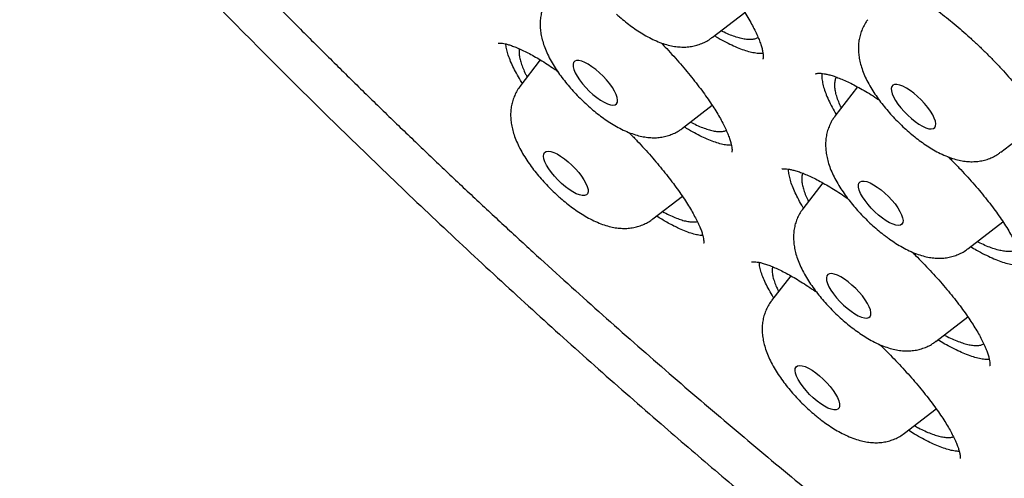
# Model space of a CAD drawing. Header units: millimetres. Extents: x 8 to 806, y 12 to 1720.
# Tile 10 of 130: x 605 to 618, y 635 to 641. Entities that reach past the tile are written whole.
import ezdxf

# ---------------------------------------------------------------- set-up
doc = ezdxf.new("R2010")
doc.units = ezdxf.units.MM

msp = doc.modelspace()

# ---------------------------------------------------------------- linework, layer by layer
at = {"color": 7, "linetype": 'Continuous', "lineweight": 30}
for p, q in [((613.847, 640.609), (614.285, 640.947)), ((611.544, 640.31), (611.272, 639.955)), ((615.798, 639.949), (615.496, 639.555)), ((613.451, 639.394), (613.849, 639.701)), ((617.718, 639.073), (618.271, 639.499)), ((615.333, 638.661), (615.066, 638.313)), ((613.055, 638.178), (613.449, 638.482)), ((617.279, 637.778), (617.748, 638.14)), ((613.723, 637.955), (613.704, 637.955)), ((614.902, 637.416), (614.646, 637.082)), ((616.849, 636.536), (617.277, 636.866)), ((616.428, 635.305), (616.853, 635.632))]:
    msp.add_line(p, q, dxfattribs=at)
at = {"color": 7, "linetype": 'Continuous', "lineweight": 30, "flags": 128}
for points in [[(612.339, 640.138), (612.288, 640.181), (612.237, 640.219), (612.188, 640.251), (612.141, 640.276), (612.099, 640.293), (612.061, 640.301), (612.03, 640.301), (612.007, 640.292), (611.991, 640.275), (611.983, 640.251), (611.984, 640.219), (611.994, 640.181), (612.012, 640.138), (612.038, 640.091), (612.07, 640.041), (612.109, 639.99), (612.153, 639.94), (612.201, 639.892), (612.25, 639.847), (612.301, 639.806), (612.351, 639.771), (612.4, 639.743), (612.444, 639.722), (612.485, 639.709), (612.519, 639.705), (612.546, 639.709), (612.566, 639.722), (612.578, 639.743), (612.581, 639.772), (612.576, 639.807), (612.562, 639.847), (612.54, 639.893), (612.511, 639.941), (612.475, 639.991), (612.433, 640.042), (612.387, 640.091), (612.339, 640.138)], [(616.502, 639.9), (616.453, 639.932), (616.406, 639.956), (616.364, 639.972), (616.327, 639.98), (616.296, 639.98), (616.273, 639.971), (616.257, 639.953), (616.25, 639.928), (616.252, 639.896), (616.262, 639.857), (616.281, 639.814), (616.307, 639.767), (616.34, 639.717), (616.379, 639.667), (616.423, 639.617), (616.471, 639.568), (616.521, 639.523), (616.571, 639.483), (616.621, 639.448), (616.67, 639.42), (616.714, 639.4), (616.754, 639.388), (616.788, 639.384), (616.815, 639.389), (616.834, 639.402), (616.846, 639.424), (616.848, 639.452), (616.843, 639.488), (616.828, 639.529), (616.806, 639.574), (616.776, 639.623), (616.74, 639.673), (616.698, 639.724), (616.652, 639.773), (616.603, 639.82), (616.553, 639.863), (616.502, 639.9)], [(611.83, 638.653), (611.781, 638.7), (611.735, 638.75), (611.693, 638.8), (611.657, 638.85), (611.628, 638.899), (611.606, 638.944), (611.592, 638.985), (611.587, 639.02), (611.59, 639.048), (611.602, 639.069), (611.622, 639.082), (611.649, 639.086), (611.684, 639.082), (611.724, 639.07), (611.769, 639.049), (611.817, 639.02), (611.867, 638.985), (611.918, 638.945), (611.968, 638.9), (612.015, 638.851), (612.059, 638.801), (612.098, 638.75), (612.13, 638.701), (612.156, 638.654), (612.174, 638.611), (612.184, 638.573), (612.185, 638.541), (612.177, 638.516), (612.162, 638.499), (612.138, 638.49), (612.107, 638.49), (612.069, 638.499), (612.027, 638.516), (611.98, 638.54), (611.931, 638.572), (611.88, 638.61), (611.83, 638.653)], [(616.131, 638.189), (616.08, 638.229), (616.03, 638.274), (615.983, 638.323), (615.939, 638.373), (615.899, 638.423), (615.866, 638.473), (615.84, 638.52), (615.822, 638.563), (615.812, 638.602), (615.811, 638.634), (615.818, 638.659), (615.833, 638.676), (615.857, 638.685), (615.887, 638.686), (615.925, 638.678), (615.967, 638.661), (616.014, 638.637), (616.063, 638.605), (616.114, 638.568), (616.164, 638.525), (616.213, 638.478), (616.259, 638.428), (616.301, 638.378), (616.337, 638.328), (616.366, 638.279), (616.389, 638.234), (616.403, 638.193), (616.409, 638.157), (616.406, 638.129), (616.394, 638.107), (616.375, 638.094), (616.348, 638.089), (616.314, 638.093), (616.274, 638.106), (616.229, 638.126), (616.181, 638.154), (616.131, 638.189)], [(615.674, 637.333), (615.623, 637.37), (615.574, 637.4), (615.529, 637.423), (615.487, 637.438), (615.451, 637.444), (615.422, 637.442), (615.4, 637.431), (615.386, 637.413), (615.38, 637.386), (615.383, 637.353), (615.395, 637.313), (615.415, 637.269), (615.442, 637.222), (615.477, 637.172), (615.517, 637.121), (615.561, 637.071), (615.61, 637.023), (615.66, 636.979), (615.711, 636.94), (615.76, 636.906), (615.808, 636.88), (615.852, 636.861), (615.891, 636.85), (615.924, 636.848), (615.949, 636.854), (615.967, 636.869), (615.977, 636.891), (615.978, 636.922), (615.971, 636.958), (615.955, 637), (615.931, 637.046), (615.9, 637.095), (615.863, 637.145), (615.821, 637.196), (615.774, 637.245), (615.724, 637.291), (615.674, 637.333)], [(615.255, 635.736), (615.204, 635.778), (615.155, 635.825), (615.109, 635.875), (615.068, 635.925), (615.032, 635.976), (615.002, 636.024), (614.98, 636.069), (614.966, 636.11), (614.96, 636.146), (614.963, 636.174), (614.975, 636.195), (614.994, 636.208), (615.022, 636.213), (615.056, 636.209), (615.096, 636.197), (615.14, 636.176), (615.188, 636.148), (615.239, 636.113), (615.289, 636.073), (615.339, 636.028), (615.387, 635.979), (615.431, 635.929), (615.47, 635.878), (615.503, 635.829), (615.529, 635.782), (615.547, 635.738), (615.557, 635.7), (615.558, 635.668), (615.551, 635.643), (615.535, 635.626), (615.512, 635.617), (615.481, 635.617), (615.444, 635.625), (615.401, 635.642), (615.355, 635.666), (615.305, 635.698), (615.255, 635.736)]]:
    msp.add_lwpolyline(points, dxfattribs=at)
at = {"color": 7, "linetype": 'Continuous', "lineweight": 30}
for points, knots in [([(592.506, 673.894), (592.472, 673.862), (592.409, 673.801), (592.328, 673.719), (592.263, 673.65), (592.214, 673.597), (592.169, 673.548), (592.126, 673.498), (592.079, 673.444), (592.03, 673.386), (591.977, 673.32), (591.923, 673.252), (591.872, 673.186), (591.827, 673.125), (591.779, 673.058), (591.723, 672.978), (591.659, 672.883), (591.592, 672.778), (591.525, 672.666), (591.458, 672.551), (591.396, 672.436), (591.338, 672.322), (591.284, 672.211), (591.234, 672.104), (591.19, 672.002), (591.15, 671.907), (591.115, 671.818), (591.082, 671.731), (591.05, 671.642), (591.017, 671.544), (590.982, 671.438), (590.948, 671.324), (590.912, 671.2), (590.878, 671.07), (590.846, 670.938), (590.818, 670.808), (590.793, 670.684), (590.771, 670.565), (590.753, 670.458), (590.737, 670.36), (590.724, 670.268), (590.712, 670.172), (590.699, 670.06), (590.685, 669.932), (590.673, 669.792), (590.663, 669.648), (590.653, 669.451), (590.645, 669.202), (590.645, 668.903), (590.653, 668.612), (590.669, 668.322), (590.69, 668.049), (590.715, 667.791), (590.743, 667.55), (590.776, 667.304), (590.815, 667.043), (590.86, 666.782), (590.907, 666.527), (590.955, 666.291), (591.004, 666.064), (591.053, 665.848), (591.101, 665.645), (591.149, 665.455), (591.195, 665.278), (591.243, 665.103), (591.294, 664.917), (591.349, 664.726), (591.407, 664.532), (591.467, 664.338), (591.531, 664.134), (591.6, 663.923), (591.693, 663.649), (591.813, 663.306), (591.929, 662.989), (592.016, 662.76), (592.066, 662.63), (592.113, 662.509), (592.155, 662.403), (592.192, 662.311), (592.223, 662.234), (592.248, 662.172), (592.267, 662.125), (592.282, 662.087), (592.3, 662.044), (592.327, 661.979), (592.365, 661.887), (592.418, 661.76), (592.483, 661.606), (592.557, 661.434), (592.633, 661.26), (592.709, 661.089), (592.785, 660.92), (592.875, 660.722), (592.979, 660.496), (593.099, 660.242), (593.233, 659.963), (593.388, 659.647), (593.568, 659.287), (593.765, 658.903), (593.98, 658.492), (594.173, 658.134), (594.335, 657.836), (594.461, 657.61), (594.585, 657.388), (594.703, 657.18), (594.813, 656.988), (594.914, 656.814), (595.005, 656.657), (595.09, 656.512), (595.167, 656.382), (595.235, 656.267), (595.29, 656.174), (595.335, 656.099), (595.375, 656.034), (595.415, 655.966), (595.472, 655.872), (595.55, 655.744), (595.653, 655.575), (595.776, 655.376), (595.911, 655.158), (596.057, 654.926), (596.212, 654.683), (596.378, 654.423), (596.552, 654.155), (596.728, 653.886), (596.984, 653.499), (597.324, 652.994), (597.778, 652.334), (598.266, 651.643), (598.788, 650.922), (599.355, 650.157), (599.971, 649.347), (600.639, 648.491), (601.317, 647.644), (602.005, 646.806), (602.702, 645.977), (603.406, 645.159), (604.142, 644.323), (604.912, 643.47), (605.719, 642.597), (606.539, 641.731), (607.371, 640.873), (608.199, 640.04), (609.022, 639.231), (609.838, 638.447), (610.66, 637.674), (611.489, 636.912), (612.324, 636.162), (613.124, 635.461), (613.89, 634.803), (614.627, 634.184), (615.377, 633.567), (616.141, 632.953), (616.919, 632.342), (617.709, 631.736), (618.505, 631.14), (619.299, 630.561), (620.081, 630.006), (620.848, 629.475), (621.569, 628.991), (622.245, 628.548), (622.751, 628.224), (623.121, 627.993), (623.35, 627.85), (623.562, 627.72), (623.763, 627.597), (623.95, 627.484), (624.12, 627.382), (624.246, 627.307), (624.337, 627.253), (624.405, 627.213), (624.479, 627.169), (624.569, 627.117), (624.682, 627.051), (624.819, 626.971), (624.979, 626.879), (625.162, 626.775), (625.367, 626.659), (625.595, 626.531), (625.929, 626.347), (626.351, 626.119), (626.842, 625.86), (627.306, 625.623), (627.742, 625.407), (628.15, 625.209), (628.508, 625.041), (628.82, 624.898), (629.086, 624.778), (629.33, 624.671), (629.55, 624.576), (629.745, 624.493), (629.911, 624.424), (630.049, 624.367), (630.164, 624.319), (630.256, 624.283), (630.334, 624.251), (630.41, 624.221), (630.504, 624.184), (630.617, 624.14), (630.743, 624.091), (630.882, 624.038), (631.029, 623.983), (631.181, 623.927), (631.329, 623.874), (631.471, 623.823), (631.606, 623.776), (631.767, 623.721), (631.947, 623.66), (632.143, 623.596), (632.311, 623.542), (632.455, 623.497), (632.578, 623.46), (632.691, 623.426), (632.8, 623.394), (632.904, 623.364), (633.008, 623.334), (633.11, 623.306), (633.216, 623.277), (633.327, 623.247), (633.451, 623.215), (633.59, 623.179), (633.744, 623.141), (633.934, 623.096), (634.155, 623.046), (634.401, 622.994), (634.644, 622.946), (634.857, 622.908), (635.041, 622.877), (635.196, 622.852), (635.343, 622.831), (635.475, 622.812), (635.589, 622.798), (635.678, 622.787), (635.745, 622.779), (635.801, 622.773), (635.863, 622.766), (635.94, 622.758), (636.031, 622.75), (636.134, 622.74), (636.272, 622.729), (636.431, 622.719), (636.602, 622.71), (636.752, 622.704), (636.875, 622.701), (636.971, 622.699), (637.047, 622.699), (637.119, 622.698), (637.197, 622.699), (637.288, 622.7), (637.393, 622.702), (637.509, 622.706), (637.633, 622.712), (637.76, 622.72), (637.887, 622.729), (638.036, 622.742), (638.206, 622.76), (638.392, 622.785), (638.571, 622.812), (638.745, 622.843), (638.918, 622.878), (639.088, 622.917), (639.251, 622.958), (639.386, 622.996), (639.498, 623.029), (639.594, 623.06), (639.697, 623.094), (639.805, 623.133), (639.911, 623.173), (640.009, 623.212), (640.097, 623.249), (640.181, 623.285), (640.259, 623.321), (640.337, 623.358), (640.415, 623.396), (640.496, 623.438), (640.575, 623.48), (640.653, 623.523), (640.731, 623.568), (640.815, 623.618), (640.897, 623.669), (640.971, 623.716), (641.031, 623.757), (641.082, 623.791), (641.127, 623.823), (641.173, 623.856), (641.229, 623.897), (641.292, 623.944), (641.36, 623.997), (641.424, 624.048), (641.485, 624.099), (641.546, 624.15), (641.61, 624.206), (641.677, 624.266), (641.746, 624.331), (641.815, 624.397), (641.893, 624.475), (641.953, 624.537), (641.981, 624.567)], [0, 0, 0, 0, 0.002468, 0.004603, 0.006406, 0.007889, 0.009177, 0.01063, 0.011877, 0.013291, 0.015066, 0.016885, 0.018554, 0.020075, 0.021532, 0.023674, 0.026014, 0.02865, 0.031449, 0.034228, 0.037044, 0.039676, 0.042368, 0.044886, 0.047227, 0.049401, 0.051427, 0.053306, 0.055289, 0.05746, 0.059834, 0.062335, 0.064948, 0.067936, 0.070723, 0.073378, 0.076184, 0.078511, 0.080792, 0.082789, 0.0845, 0.08638, 0.08861, 0.091214, 0.094041, 0.096848, 0.099631, 0.105494, 0.111075, 0.116389, 0.121578, 0.126805, 0.13104, 0.135219, 0.139353, 0.143756, 0.14852, 0.152511, 0.156437, 0.160138, 0.163616, 0.166869, 0.169881, 0.172649, 0.17525, 0.178124, 0.18134, 0.184108, 0.187087, 0.190204, 0.193379, 0.196612, 0.202519, 0.208611, 0.210564, 0.2125, 0.214245, 0.215775, 0.217091, 0.218191, 0.219077, 0.219749, 0.220206, 0.220677, 0.221624, 0.222943, 0.224635, 0.226994, 0.229463, 0.231891, 0.23428, 0.23663, 0.238939, 0.242489, 0.24594, 0.249388, 0.253922, 0.258763, 0.26391, 0.269365, 0.275125, 0.278066, 0.281081, 0.284018, 0.286726, 0.289206, 0.291456, 0.293478, 0.29527, 0.297039, 0.298509, 0.299681, 0.300621, 0.30138, 0.302197, 0.303223, 0.304974, 0.307119, 0.309659, 0.312594, 0.315393, 0.318476, 0.321823, 0.325212, 0.328582, 0.331932, 0.339753, 0.347465, 0.356505, 0.365392, 0.374127, 0.384747, 0.395231, 0.405621, 0.415916, 0.426117, 0.436224, 0.446238, 0.457205, 0.468172, 0.479138, 0.490104, 0.50107, 0.511454, 0.521839, 0.532224, 0.542609, 0.552995, 0.563381, 0.572294, 0.581332, 0.590529, 0.599883, 0.609397, 0.619069, 0.6289, 0.638663, 0.648316, 0.657804, 0.667126, 0.675192, 0.68313, 0.686214, 0.689163, 0.691845, 0.694257, 0.696817, 0.698983, 0.700757, 0.701653, 0.702495, 0.703361, 0.704497, 0.705954, 0.707712, 0.70977, 0.712129, 0.714789, 0.71775, 0.721007, 0.727831, 0.734332, 0.74051, 0.746365, 0.751896, 0.757103, 0.761027, 0.764738, 0.768146, 0.771221, 0.773964, 0.776374, 0.778221, 0.779829, 0.781309, 0.782116, 0.783193, 0.784542, 0.786161, 0.788052, 0.790006, 0.792185, 0.794455, 0.796633, 0.79872, 0.800713, 0.802615, 0.80586, 0.808793, 0.811416, 0.813494, 0.815327, 0.81704, 0.818702, 0.820311, 0.821868, 0.823507, 0.825086, 0.826783, 0.828727, 0.830918, 0.833356, 0.83604, 0.840024, 0.844023, 0.848013, 0.851992, 0.85464, 0.857283, 0.859841, 0.862111, 0.864082, 0.865753, 0.866711, 0.867578, 0.868654, 0.86999, 0.871587, 0.873445, 0.875483, 0.878927, 0.882023, 0.88477, 0.887158, 0.888766, 0.890138, 0.891363, 0.8928, 0.894522, 0.896503, 0.898742, 0.901182, 0.903646, 0.90612, 0.908605, 0.912504, 0.916264, 0.919843, 0.923436, 0.927069, 0.930677, 0.934233, 0.937549, 0.939501, 0.941561, 0.943845, 0.946353, 0.948836, 0.951054, 0.953054, 0.954924, 0.956804, 0.958531, 0.960389, 0.962359, 0.964264, 0.966066, 0.967882, 0.969915, 0.972169, 0.973914, 0.97543, 0.9767, 0.977728, 0.978822, 0.980143, 0.981948, 0.983695, 0.985321, 0.986848, 0.988422, 0.990035, 0.991833, 0.993882, 0.996091, 0.998133, 1, 1, 1, 1]), ([(593.379, 671.669), (593.419, 671.705), (593.507, 671.782), (593.652, 671.893), (593.81, 672.003), (593.975, 672.106), (594.147, 672.202), (594.326, 672.291), (594.511, 672.373), (594.703, 672.447), (594.901, 672.514), (595.105, 672.574), (595.316, 672.627), (595.533, 672.673), (595.757, 672.711), (595.986, 672.742), (596.222, 672.766), (596.464, 672.783), (596.712, 672.793), (596.966, 672.795), (597.226, 672.79), (597.491, 672.778), (597.763, 672.759), (598.04, 672.732), (598.323, 672.699), (598.612, 672.658), (598.906, 672.609), (599.205, 672.554), (599.51, 672.491), (599.82, 672.421), (600.135, 672.344), (600.456, 672.259), (600.781, 672.168), (601.111, 672.069), (601.445, 671.963), (601.785, 671.85), (602.128, 671.73), (602.477, 671.603), (602.829, 671.468), (603.186, 671.327), (603.546, 671.179), (603.911, 671.024), (604.28, 670.862), (604.652, 670.693), (605.028, 670.518), (605.407, 670.336), (605.79, 670.147), (606.176, 669.951), (606.565, 669.749), (606.958, 669.541), (607.353, 669.326), (607.75, 669.104), (608.151, 668.877), (608.554, 668.643), (608.959, 668.403), (609.367, 668.157), (609.777, 667.905), (610.189, 667.647), (610.603, 667.383), (611.018, 667.113), (611.435, 666.838), (611.854, 666.557), (612.274, 666.271), (612.695, 665.979), (613.118, 665.681), (613.541, 665.379), (613.965, 665.071), (614.39, 664.758), (614.816, 664.441), (615.242, 664.118), (615.669, 663.791), (616.095, 663.459), (616.522, 663.122), (616.949, 662.781), (617.375, 662.435), (617.802, 662.085), (618.227, 661.731), (618.653, 661.373), (619.077, 661.011), (619.501, 660.645), (619.924, 660.276), (620.345, 659.902), (620.766, 659.526), (621.185, 659.145), (621.603, 658.762), (622.019, 658.375), (622.433, 657.986), (622.845, 657.593), (623.256, 657.198), (623.664, 656.8), (624.071, 656.399), (624.475, 655.996), (624.876, 655.591), (625.275, 655.183), (625.671, 654.773), (626.064, 654.362), (626.455, 653.948), (626.842, 653.533), (627.226, 653.116), (627.607, 652.698), (627.984, 652.279), (628.358, 651.858), (628.728, 651.436), (629.095, 651.013), (629.458, 650.59), (629.816, 650.166), (630.171, 649.741), (630.521, 649.316), (630.867, 648.89), (631.209, 648.465), (631.546, 648.039), (631.878, 647.613), (632.206, 647.188), (632.529, 646.763), (632.847, 646.339), (633.161, 645.915), (633.469, 645.492), (633.771, 645.069), (634.069, 644.648), (634.361, 644.228), (634.648, 643.809), (634.929, 643.392), (635.204, 642.976), (635.474, 642.561), (635.738, 642.149), (635.996, 641.738), (636.249, 641.33), (636.495, 640.923), (636.735, 640.519), (636.969, 640.117), (637.196, 639.718), (637.417, 639.321), (637.632, 638.927), (637.841, 638.537), (638.043, 638.149), (638.238, 637.764), (638.427, 637.382), (638.609, 637.004), (638.784, 636.63), (638.953, 636.259), (639.114, 635.891), (639.269, 635.528), (639.417, 635.168), (639.558, 634.813), (639.692, 634.462), (639.819, 634.115), (639.938, 633.772), (640.051, 633.434), (640.157, 633.101), (640.255, 632.772), (640.346, 632.448), (640.43, 632.129), (640.507, 631.816), (640.576, 631.507), (640.638, 631.203), (640.693, 630.905), (640.741, 630.613), (640.781, 630.325), (640.815, 630.044), (640.84, 629.768), (640.859, 629.498), (640.87, 629.233), (640.875, 628.975), (640.871, 628.722), (640.861, 628.476), (640.843, 628.236), (640.819, 628.002), (640.787, 627.774), (640.748, 627.552), (640.702, 627.337), (640.648, 627.128), (640.588, 626.925), (640.52, 626.729), (640.445, 626.539), (640.364, 626.356), (640.274, 626.179), (640.178, 626.008), (640.075, 625.845), (639.964, 625.688), (639.856, 625.548), (639.782, 625.464), (639.749, 625.428)], [0, 0, 0, 0, 0.004838, 0.010562, 0.016278, 0.021985, 0.027682, 0.033366, 0.039037, 0.044696, 0.050341, 0.055975, 0.061598, 0.067211, 0.072816, 0.078413, 0.084004, 0.08959, 0.095172, 0.10075, 0.106326, 0.1119, 0.117473, 0.123045, 0.128616, 0.134187, 0.139758, 0.14533, 0.150902, 0.156475, 0.162048, 0.167622, 0.173197, 0.178774, 0.18435, 0.189928, 0.195507, 0.201087, 0.206668, 0.212249, 0.217832, 0.223415, 0.228999, 0.234584, 0.24017, 0.245757, 0.251344, 0.256932, 0.26252, 0.26811, 0.273699, 0.27929, 0.284881, 0.290472, 0.296064, 0.301656, 0.307249, 0.312842, 0.318436, 0.32403, 0.329624, 0.335219, 0.340814, 0.346409, 0.352005, 0.357601, 0.363197, 0.368793, 0.37439, 0.379986, 0.385583, 0.391181, 0.396778, 0.402376, 0.407973, 0.413571, 0.419169, 0.424767, 0.430366, 0.435964, 0.441562, 0.447161, 0.45276, 0.458358, 0.463957, 0.469556, 0.475155, 0.480754, 0.486352, 0.491951, 0.49755, 0.503149, 0.508748, 0.514347, 0.519946, 0.525545, 0.531144, 0.536743, 0.542342, 0.547941, 0.553539, 0.559138, 0.564736, 0.570335, 0.575933, 0.581531, 0.58713, 0.592728, 0.598325, 0.603923, 0.609521, 0.615118, 0.620715, 0.626312, 0.631909, 0.637506, 0.643102, 0.648698, 0.654294, 0.65989, 0.665485, 0.67108, 0.676675, 0.682269, 0.687863, 0.693457, 0.69905, 0.704643, 0.710235, 0.715827, 0.721419, 0.72701, 0.7326, 0.73819, 0.743779, 0.749368, 0.754956, 0.760543, 0.76613, 0.771716, 0.777301, 0.782885, 0.788469, 0.794052, 0.799633, 0.805214, 0.810794, 0.816373, 0.821951, 0.827528, 0.833104, 0.838679, 0.844253, 0.849827, 0.855399, 0.860971, 0.866542, 0.872112, 0.877683, 0.883253, 0.888823, 0.894394, 0.899966, 0.905539, 0.911115, 0.916692, 0.922274, 0.92786, 0.933451, 0.939048, 0.944653, 0.950267, 0.955891, 0.961526, 0.967173, 0.972833, 0.978506, 0.984191, 0.989889, 0.995598, 1, 1, 1, 1]), ([(593.307, 671.242), (593.275, 671.205), (593.198, 671.119), (593.087, 670.975), (592.971, 670.811), (592.862, 670.64), (592.76, 670.462), (592.666, 670.278), (592.579, 670.086), (592.499, 669.888), (592.427, 669.684), (592.362, 669.473), (592.304, 669.255), (592.254, 669.031), (592.212, 668.8), (592.177, 668.563), (592.15, 668.32), (592.13, 668.071), (592.118, 667.816), (592.113, 667.555), (592.116, 667.288), (592.127, 667.015), (592.145, 666.737), (592.171, 666.454), (592.204, 666.164), (592.245, 665.87), (592.293, 665.57), (592.349, 665.266), (592.413, 664.956), (592.483, 664.641), (592.561, 664.322), (592.647, 663.998), (592.739, 663.669), (592.839, 663.335), (592.947, 662.997), (593.061, 662.655), (593.183, 662.309), (593.311, 661.958), (593.447, 661.604), (593.59, 661.245), (593.74, 660.883), (593.897, 660.516), (594.06, 660.147), (594.231, 659.773), (594.408, 659.397), (594.592, 659.017), (594.783, 658.634), (594.98, 658.247), (595.184, 657.858), (595.394, 657.466), (595.611, 657.072), (595.834, 656.674), (596.063, 656.275), (596.298, 655.872), (596.54, 655.468), (596.788, 655.062), (597.041, 654.653), (597.301, 654.243), (597.566, 653.83), (597.838, 653.417), (598.114, 653.001), (598.397, 652.585), (598.685, 652.167), (598.978, 651.748), (599.277, 651.328), (599.58, 650.907), (599.889, 650.485), (600.203, 650.063), (600.522, 649.64), (600.846, 649.217), (601.175, 648.793), (601.508, 648.37), (601.846, 647.946), (602.188, 647.523), (602.534, 647.1), (602.885, 646.677), (603.24, 646.255), (603.599, 645.834), (603.961, 645.413), (604.328, 644.993), (604.698, 644.574), (605.072, 644.157), (605.449, 643.74), (605.83, 643.326), (606.214, 642.912), (606.601, 642.501), (606.991, 642.091), (607.383, 641.683), (607.779, 641.277), (608.177, 640.873), (608.578, 640.472), (608.981, 640.073), (609.386, 639.676), (609.794, 639.283), (610.203, 638.892), (610.615, 638.503), (611.028, 638.118), (611.443, 637.736), (611.859, 637.358), (612.277, 636.982), (612.696, 636.61), (613.116, 636.242), (613.537, 635.878), (613.959, 635.517), (614.382, 635.16), (614.805, 634.807), (615.229, 634.459), (615.654, 634.114), (616.078, 633.774), (616.503, 633.438), (616.927, 633.107), (617.352, 632.781), (617.776, 632.459), (618.2, 632.143), (618.623, 631.831), (619.045, 631.524), (619.467, 631.223), (619.888, 630.926), (620.308, 630.635), (620.726, 630.349), (621.144, 630.069), (621.56, 629.795), (621.974, 629.526), (622.387, 629.263), (622.798, 629.006), (623.207, 628.754), (623.614, 628.509), (624.018, 628.269), (624.421, 628.036), (624.821, 627.809), (625.218, 627.589), (625.613, 627.374), (626.006, 627.166), (626.395, 626.965), (626.781, 626.77), (627.164, 626.582), (627.544, 626.4), (627.921, 626.225), (628.294, 626.057), (628.664, 625.896), (629.03, 625.741), (629.392, 625.594), (629.75, 625.453), (630.105, 625.32), (630.455, 625.193), (630.801, 625.074), (631.143, 624.962), (631.48, 624.857), (631.813, 624.759), (632.142, 624.669), (632.465, 624.585), (632.784, 624.509), (633.098, 624.441), (633.408, 624.38), (633.712, 624.326), (634.011, 624.28), (634.304, 624.241), (634.593, 624.21), (634.876, 624.186), (635.153, 624.17), (635.425, 624.162), (635.692, 624.161), (635.952, 624.167), (636.207, 624.181), (636.455, 624.203), (636.698, 624.233), (636.934, 624.27), (637.164, 624.314), (637.388, 624.367), (637.605, 624.426), (637.816, 624.494), (638.02, 624.568), (638.217, 624.65), (638.407, 624.74), (638.591, 624.837), (638.768, 624.941), (638.938, 625.052), (639.1, 625.17), (639.236, 625.278), (639.314, 625.349), (639.344, 625.376)], [0, 0, 0, 0, 0.00406, 0.009581, 0.015107, 0.020639, 0.026179, 0.031728, 0.037287, 0.042858, 0.04844, 0.054034, 0.059638, 0.065252, 0.070876, 0.076509, 0.082148, 0.087794, 0.093446, 0.099102, 0.104761, 0.110423, 0.116088, 0.121754, 0.12742, 0.133088, 0.138755, 0.144423, 0.15009, 0.155756, 0.161422, 0.167087, 0.172751, 0.178414, 0.184076, 0.189737, 0.195398, 0.201057, 0.206715, 0.212373, 0.218029, 0.223685, 0.22934, 0.234994, 0.240647, 0.246299, 0.251951, 0.257602, 0.263252, 0.268902, 0.274551, 0.280199, 0.285847, 0.291495, 0.297142, 0.302788, 0.308434, 0.31408, 0.319725, 0.32537, 0.331014, 0.336659, 0.342302, 0.347946, 0.353589, 0.359232, 0.364875, 0.370517, 0.376159, 0.381801, 0.387443, 0.393085, 0.398726, 0.404367, 0.410008, 0.415649, 0.42129, 0.426931, 0.432571, 0.438212, 0.443852, 0.449492, 0.455133, 0.460773, 0.466413, 0.472053, 0.477693, 0.483333, 0.488973, 0.494613, 0.500252, 0.505892, 0.511532, 0.517172, 0.522812, 0.528452, 0.534092, 0.539732, 0.545372, 0.551012, 0.556652, 0.562293, 0.567933, 0.573573, 0.579214, 0.584855, 0.590495, 0.596136, 0.601777, 0.607419, 0.61306, 0.618702, 0.624343, 0.629985, 0.635628, 0.64127, 0.646913, 0.652556, 0.658199, 0.663842, 0.669486, 0.67513, 0.680774, 0.686419, 0.692064, 0.69771, 0.703356, 0.709002, 0.714649, 0.720296, 0.725944, 0.731593, 0.737242, 0.742891, 0.748542, 0.754192, 0.759844, 0.765496, 0.771149, 0.776803, 0.782458, 0.788113, 0.793769, 0.799427, 0.805085, 0.810744, 0.816404, 0.822065, 0.827727, 0.833391, 0.839055, 0.84472, 0.850386, 0.856052, 0.86172, 0.867388, 0.873056, 0.878725, 0.884393, 0.890061, 0.895728, 0.901393, 0.907056, 0.912716, 0.918373, 0.924025, 0.929671, 0.935311, 0.940943, 0.946567, 0.952181, 0.957784, 0.963377, 0.968958, 0.974527, 0.980086, 0.985634, 0.991172, 0.996703, 1, 1, 1, 1]), ([(613.654, 641.745), (613.665, 641.733), (613.708, 641.687), (613.781, 641.606), (613.871, 641.503), (613.956, 641.401), (614.036, 641.301), (614.111, 641.202), (614.18, 641.106), (614.244, 641.012), (614.302, 640.921), (614.355, 640.833), (614.4, 640.749), (614.439, 640.671), (614.471, 640.598), (614.497, 640.533), (614.515, 640.475), (614.527, 640.426), (614.533, 640.386), (614.534, 640.355), (614.533, 640.334), (614.53, 640.322), (614.529, 640.321), (614.529, 640.32)], [0, 0, 0, 0, 0.01807, 0.070528, 0.122725, 0.174554, 0.225935, 0.276709, 0.327476, 0.378416, 0.429448, 0.480432, 0.531214, 0.581621, 0.631456, 0.680508, 0.728566, 0.775441, 0.821007, 0.865192, 0.909616, 0.954268, 1, 1, 1, 1]), ([(615.738, 641.492), (615.738, 641.492), (615.738, 641.492), (615.745, 641.496), (615.761, 641.501), (615.785, 641.504), (615.82, 641.504), (615.859, 641.5), (615.896, 641.494), (615.938, 641.484), (615.989, 641.47), (616.055, 641.448), (616.129, 641.419), (616.209, 641.383), (616.294, 641.34), (616.385, 641.291), (616.48, 641.236), (616.579, 641.174), (616.68, 641.107), (616.783, 641.035), (616.887, 640.958), (616.991, 640.878), (617.095, 640.793), (617.199, 640.704), (617.303, 640.612), (617.407, 640.516), (617.51, 640.417), (617.61, 640.316), (617.708, 640.213), (617.802, 640.111), (617.891, 640.009), (617.975, 639.908), (618.053, 639.81), (618.126, 639.713), (618.194, 639.618), (618.256, 639.524), (618.313, 639.433), (618.364, 639.346), (618.407, 639.263), (618.444, 639.185), (618.474, 639.114), (618.496, 639.05), (618.512, 638.993), (618.522, 638.946), (618.526, 638.907), (618.526, 638.878), (618.523, 638.858), (618.519, 638.846), (618.517, 638.843), (618.517, 638.843), (618.517, 638.843)], [0, 0, 0, 0, 0.0260847, 0.0466971, 0.0660669, 0.0866216, 0.1064442, 0.1261322, 0.1404899, 0.1516984, 0.1713499, 0.1913986, 0.2119524, 0.2329519, 0.2543274, 0.2760017, 0.2978954, 0.3199296, 0.3420299, 0.3641141, 0.3861216, 0.4080055, 0.4297032, 0.4515694, 0.4737196, 0.4960954, 0.5186279, 0.5412394, 0.5638328, 0.5863121, 0.6086012, 0.6306342, 0.6523615, 0.6739132, 0.6956512, 0.7175108, 0.7394386, 0.7613522, 0.7831587, 0.8047669, 0.8260814, 0.8470086, 0.8674641, 0.8873869, 0.9067588, 0.9259141, 0.9452842, 0.9650492, 0.986055, 1, 1, 1, 1]), ([(611.669, 641.17), (611.663, 641.162), (611.641, 641.135), (611.611, 641.084), (611.581, 641.017), (611.56, 640.948), (611.547, 640.877), (611.541, 640.805), (611.543, 640.732), (611.552, 640.657), (611.57, 640.578), (611.596, 640.495), (611.631, 640.407), (611.676, 640.317), (611.729, 640.226), (611.787, 640.138), (611.85, 640.053), (611.916, 639.971), (611.985, 639.892), (612.058, 639.815), (612.133, 639.741), (612.211, 639.671), (612.291, 639.604), (612.373, 639.541), (612.457, 639.483), (612.544, 639.429), (612.635, 639.379), (612.727, 639.338), (612.817, 639.305), (612.903, 639.283), (612.984, 639.27), (613.062, 639.265), (613.137, 639.269), (613.21, 639.28), (613.28, 639.3), (613.347, 639.328), (613.405, 639.359), (613.437, 639.384), (613.45, 639.394)], [0, 0, 0, 0, 0.00928, 0.032673, 0.055823, 0.078913, 0.102163, 0.125843, 0.150312, 0.176042, 0.203629, 0.233696, 0.266466, 0.301012, 0.335136, 0.368139, 0.400137, 0.431409, 0.462206, 0.492731, 0.523159, 0.553636, 0.584285, 0.615289, 0.646866, 0.679301, 0.712969, 0.74832, 0.781578, 0.812215, 0.840233, 0.866355, 0.891198, 0.915198, 0.938646, 0.96174, 0.984615, 1, 1, 1, 1]), ([(612.565, 640.924), (612.579, 640.912), (612.619, 640.876), (612.687, 640.82), (612.769, 640.757), (612.853, 640.698), (612.94, 640.644), (613.031, 640.595), (613.123, 640.553), (613.213, 640.521), (613.299, 640.498), (613.38, 640.485), (613.458, 640.481), (613.533, 640.484), (613.606, 640.496), (613.676, 640.516), (613.743, 640.544), (613.801, 640.575), (613.833, 640.6), (613.846, 640.61)], [0, 0, 0, 0, 0.035122, 0.101433, 0.168447, 0.236702, 0.306813, 0.379593, 0.456012, 0.527882, 0.594079, 0.654619, 0.711067, 0.764755, 0.816622, 0.8673, 0.917212, 0.966653, 1, 1, 1, 1]), ([(615.936, 640.849), (615.929, 640.839), (615.906, 640.811), (615.876, 640.757), (615.847, 640.69), (615.826, 640.621), (615.813, 640.55), (615.808, 640.478), (615.811, 640.405), (615.821, 640.329), (615.839, 640.25), (615.866, 640.167), (615.902, 640.078), (615.948, 639.988), (616.001, 639.897), (616.06, 639.81), (616.123, 639.725), (616.189, 639.643), (616.259, 639.564), (616.332, 639.488), (616.407, 639.414), (616.485, 639.344), (616.565, 639.278), (616.648, 639.215), (616.732, 639.157), (616.819, 639.103), (616.91, 639.054), (617.002, 639.013), (617.092, 638.982), (617.178, 638.96), (617.259, 638.948), (617.336, 638.944), (617.411, 638.948), (617.484, 638.961), (617.554, 638.981), (617.621, 639.01), (617.676, 639.04), (617.706, 639.064), (617.717, 639.073)], [0, 0, 0, 0, 0.011334, 0.034699, 0.057835, 0.08093, 0.104204, 0.127936, 0.152491, 0.178354, 0.206129, 0.236428, 0.269406, 0.304019, 0.338055, 0.370961, 0.402886, 0.434107, 0.464873, 0.495383, 0.525809, 0.556293, 0.586965, 0.618008, 0.649646, 0.68217, 0.715964, 0.751477, 0.784548, 0.814921, 0.842733, 0.868714, 0.893463, 0.917401, 0.940809, 0.963878, 0.986738, 1, 1, 1, 1]), ([(614.466, 640.609), (614.463, 640.608), (614.45, 640.598), (614.417, 640.588), (614.368, 640.581), (614.309, 640.584), (614.245, 640.595), (614.173, 640.614), (614.095, 640.643), (614.026, 640.672), (613.981, 640.695), (613.967, 640.702)], [0, 0, 0, 0, 0.02835, 0.156716, 0.287873, 0.419995, 0.547461, 0.675812, 0.806956, 0.939065, 1, 1, 1, 1]), ([(610.98, 640.534), (610.98, 640.534), (610.981, 640.535), (610.993, 640.536), (611.008, 640.536), (611.023, 640.535), (611.041, 640.533), (611.073, 640.527), (611.118, 640.515), (611.172, 640.497), (611.233, 640.473), (611.302, 640.442), (611.377, 640.405), (611.458, 640.361), (611.544, 640.311), (611.635, 640.254), (611.712, 640.203), (611.759, 640.17), (611.774, 640.159)], [0, 0, 0, 0, 0.053237, 0.120593, 0.182578, 0.190765, 0.230753, 0.295696, 0.362612, 0.432066, 0.503839, 0.577614, 0.653026, 0.729699, 0.80727, 0.885398, 0.963784, 1, 1, 1, 1]), ([(611.304, 639.997), (611.302, 640.001), (611.277, 640.039), (611.237, 640.108), (611.186, 640.202), (611.145, 640.291), (611.114, 640.373), (611.093, 640.446), (611.083, 640.496), (611.083, 640.519), (611.083, 640.524)], [0, 0, 0, 0, 0.018434, 0.174422, 0.331789, 0.490274, 0.651342, 0.807394, 0.964541, 1, 1, 1, 1]), ([(613.164, 640.54), (613.189, 640.514), (613.247, 640.454), (613.334, 640.359), (613.425, 640.256), (613.512, 640.153), (613.595, 640.051), (613.673, 639.951), (613.745, 639.854), (613.811, 639.759), (613.871, 639.669), (613.924, 639.583), (613.971, 639.502), (614.011, 639.425), (614.044, 639.353), (614.071, 639.288), (614.091, 639.229), (614.105, 639.179), (614.113, 639.138), (614.116, 639.106), (614.115, 639.085), (614.113, 639.074), (614.113, 639.074), (614.113, 639.074)], [0, 0, 0, 0, 0.039935, 0.091629, 0.143552, 0.195568, 0.247488, 0.299165, 0.350464, 0.401267, 0.451474, 0.501083, 0.55061, 0.600039, 0.649221, 0.697968, 0.746058, 0.793255, 0.83934, 0.884185, 0.927855, 0.970798, 1, 1, 1, 1]), ([(613.88, 640.635), (613.888, 640.63), (613.933, 640.602), (614.011, 640.56), (614.112, 640.509), (614.207, 640.467), (614.296, 640.435), (614.378, 640.413), (614.452, 640.401), (614.502, 640.397), (614.525, 640.4), (614.53, 640.401)], [0, 0, 0, 0, 0.028089, 0.164653, 0.297004, 0.430279, 0.564985, 0.701657, 0.833986, 0.967239, 1, 1, 1, 1]), ([(611.265, 640.458), (611.264, 640.451), (611.258, 640.431), (611.259, 640.388), (611.268, 640.332), (611.285, 640.267), (611.312, 640.196), (611.34, 640.134), (611.361, 640.093), (611.368, 640.08)], [0, 0, 0, 0, 0.087266, 0.251286, 0.416445, 0.585196, 0.755188, 0.919789, 1, 1, 1, 1]), ([(615.237, 640.124), (615.237, 640.124), (615.236, 640.123), (615.241, 640.126), (615.254, 640.129), (615.277, 640.132), (615.309, 640.131), (615.35, 640.126), (615.399, 640.116), (615.455, 640.101), (615.519, 640.079), (615.589, 640.051), (615.666, 640.017), (615.75, 639.975), (615.839, 639.927), (615.933, 639.873), (616.016, 639.822), (616.068, 639.787), (616.087, 639.775)], [0, 0, 0, 0, 0.018412, 0.084425, 0.146536, 0.212148, 0.276226, 0.340266, 0.404788, 0.470285, 0.535057, 0.602088, 0.67103, 0.741553, 0.8133, 0.885906, 0.95901, 1, 1, 1, 1]), ([(615.32, 640.129), (615.32, 640.121), (615.316, 640.094), (615.322, 640.039), (615.337, 639.965), (615.362, 639.884), (615.397, 639.796), (615.443, 639.701), (615.482, 639.627), (615.508, 639.585), (615.513, 639.577)], [0, 0, 0, 0, 0.0621, 0.215543, 0.363971, 0.513425, 0.664478, 0.817725, 0.966563, 1, 1, 1, 1]), ([(615.582, 639.667), (615.575, 639.681), (615.555, 639.723), (615.53, 639.787), (615.508, 639.858), (615.496, 639.923), (615.492, 639.98), (615.498, 640.03), (615.506, 640.064), (615.516, 640.077), (615.518, 640.079)], [0, 0, 0, 0, 0.074817, 0.224487, 0.376337, 0.522896, 0.670471, 0.821256, 0.97315, 1, 1, 1, 1]), ([(611.273, 639.954), (611.267, 639.947), (611.245, 639.92), (611.216, 639.868), (611.186, 639.801), (611.164, 639.732), (611.151, 639.662), (611.145, 639.59), (611.147, 639.517), (611.157, 639.441), (611.174, 639.363), (611.2, 639.28), (611.236, 639.192), (611.281, 639.101), (611.333, 639.011), (611.391, 638.923), (611.454, 638.838), (611.52, 638.756), (611.589, 638.676), (611.662, 638.6), (611.724, 638.539), (611.762, 638.504), (611.774, 638.493)], [0, 0, 0, 0, 0.017199, 0.060723, 0.103792, 0.146752, 0.190005, 0.234058, 0.279575, 0.327436, 0.378748, 0.434671, 0.495625, 0.559891, 0.623384, 0.68479, 0.744327, 0.802512, 0.85981, 0.916602, 0.973212, 1, 1, 1, 1]), ([(613.559, 639.477), (613.586, 639.463), (613.643, 639.434), (613.721, 639.401), (613.795, 639.375), (613.863, 639.358), (613.924, 639.349), (613.978, 639.349), (614.016, 639.354), (614.033, 639.363), (614.038, 639.365)], [0, 0, 0, 0, 0.127445, 0.265651, 0.399546, 0.534376, 0.670655, 0.808919, 0.942879, 1, 1, 1, 1]), ([(615.496, 639.554), (615.485, 639.54), (615.46, 639.507), (615.429, 639.448), (615.402, 639.381), (615.383, 639.311), (615.372, 639.24), (615.369, 639.168), (615.373, 639.094), (615.384, 639.018), (615.404, 638.938), (615.433, 638.853), (615.472, 638.764), (615.519, 638.674), (615.574, 638.584), (615.633, 638.497), (615.697, 638.412), (615.764, 638.331), (615.834, 638.253), (615.908, 638.177), (615.984, 638.104), (616.062, 638.035), (616.129, 637.98), (616.17, 637.95), (616.183, 637.94)], [0, 0, 0, 0, 0.026556, 0.064841, 0.102813, 0.14079, 0.179151, 0.218381, 0.259118, 0.302205, 0.348665, 0.399432, 0.454426, 0.511291, 0.566829, 0.620512, 0.672679, 0.723785, 0.774218, 0.824296, 0.874293, 0.924424, 0.974925, 1, 1, 1, 1]), ([(612.734, 639.337), (612.738, 639.332), (612.776, 639.294), (612.845, 639.222), (612.94, 639.12), (613.03, 639.02), (613.115, 638.92), (613.197, 638.822), (613.274, 638.724), (613.347, 638.628), (613.415, 638.533), (613.477, 638.442), (613.533, 638.354), (613.583, 638.271), (613.625, 638.193), (613.661, 638.122), (613.689, 638.058), (613.71, 638.002), (613.724, 637.954), (613.733, 637.914), (613.737, 637.884), (613.737, 637.863), (613.735, 637.854), (613.735, 637.854), (613.735, 637.854)], [0, 0, 0, 0, 0.006884, 0.058263, 0.10917, 0.159479, 0.209129, 0.259012, 0.309331, 0.359945, 0.41073, 0.461514, 0.512089, 0.562265, 0.611837, 0.660599, 0.708341, 0.754855, 0.800399, 0.845174, 0.889058, 0.93208, 0.974595, 1, 1, 1, 1]), ([(614.107, 639.164), (614.087, 639.165), (614.047, 639.166), (613.974, 639.18), (613.893, 639.204), (613.805, 639.237), (613.711, 639.279), (613.611, 639.331), (613.532, 639.376), (613.485, 639.405), (613.475, 639.412)], [0, 0, 0, 0, 0.133024, 0.269786, 0.409546, 0.550321, 0.686249, 0.823144, 0.961521, 1, 1, 1, 1]), ([(617.014, 639.011), (617.029, 638.996), (617.078, 638.947), (617.159, 638.864), (617.254, 638.762), (617.346, 638.66), (617.433, 638.56), (617.514, 638.46), (617.59, 638.363), (617.661, 638.267), (617.726, 638.174), (617.786, 638.083), (617.839, 637.996), (617.886, 637.913), (617.926, 637.835), (617.959, 637.762), (617.985, 637.697), (618.004, 637.639), (618.017, 637.589), (618.024, 637.549), (618.026, 637.518), (618.024, 637.496), (618.022, 637.484), (618.02, 637.48), (618.02, 637.481), (618.02, 637.481)], [0, 0, 0, 0, 0.02232, 0.071624, 0.1208, 0.16973, 0.218316, 0.266482, 0.314072, 0.361709, 0.409485, 0.457345, 0.505155, 0.552774, 0.60004, 0.646771, 0.692773, 0.737855, 0.781846, 0.824639, 0.866167, 0.907991, 0.95008, 0.99359, 1, 1, 1, 1]), ([(614.781, 638.845), (614.781, 638.846), (614.781, 638.846), (614.792, 638.849), (614.814, 638.85), (614.844, 638.849), (614.883, 638.844), (614.931, 638.834), (614.987, 638.819), (615.05, 638.797), (615.119, 638.769), (615.195, 638.734), (615.276, 638.693), (615.361, 638.646), (615.452, 638.593), (615.547, 638.533), (615.62, 638.485), (615.662, 638.455), (615.67, 638.45)], [0, 0, 0, 0, 0.044859, 0.110587, 0.172901, 0.235007, 0.297976, 0.362339, 0.428128, 0.495147, 0.563107, 0.631695, 0.700751, 0.769151, 0.839153, 0.910475, 0.98285, 1, 1, 1, 1]), ([(615.074, 638.323), (615.071, 638.328), (615.046, 638.367), (615.008, 638.436), (614.961, 638.53), (614.924, 638.617), (614.896, 638.697), (614.88, 638.769), (614.873, 638.819), (614.875, 638.841), (614.875, 638.845)], [0, 0, 0, 0, 0.021255, 0.178043, 0.336494, 0.497226, 0.652929, 0.809737, 0.969979, 1, 1, 1, 1]), ([(615.064, 638.79), (615.063, 638.788), (615.055, 638.774), (615.051, 638.74), (615.05, 638.688), (615.059, 638.629), (615.077, 638.563), (615.104, 638.49), (615.126, 638.439), (615.14, 638.411), (615.14, 638.411)], [0, 0, 0, 0, 0.0298747, 0.1940834, 0.3530972, 0.513223, 0.6750709, 0.8392778, 0.9977319, 1, 1, 1, 1]), ([(611.774, 638.493), (611.788, 638.48), (611.828, 638.445), (611.896, 638.388), (611.978, 638.325), (612.062, 638.267), (612.149, 638.213), (612.239, 638.164), (612.331, 638.122), (612.422, 638.089), (612.507, 638.067), (612.588, 638.054), (612.666, 638.049), (612.741, 638.053), (612.814, 638.065), (612.885, 638.085), (612.952, 638.113), (613.009, 638.144), (613.041, 638.169), (613.054, 638.179)], [0, 0, 0, 0, 0.035122, 0.101433, 0.168447, 0.236702, 0.306813, 0.379593, 0.456012, 0.527882, 0.594079, 0.654619, 0.711067, 0.764755, 0.816622, 0.8673, 0.917212, 0.966653, 1, 1, 1, 1]), ([(613.184, 638.277), (613.213, 638.262), (613.271, 638.231), (613.35, 638.196), (613.424, 638.168), (613.491, 638.149), (613.552, 638.138), (613.605, 638.136), (613.637, 638.139), (613.649, 638.144), (613.649, 638.144)], [0, 0, 0, 0, 0.142373, 0.287375, 0.427867, 0.569341, 0.712335, 0.85741, 0.997985, 1, 1, 1, 1]), ([(615.066, 638.312), (615.061, 638.305), (615.039, 638.279), (615.01, 638.228), (614.98, 638.162), (614.958, 638.093), (614.945, 638.022), (614.939, 637.95), (614.941, 637.877), (614.95, 637.802), (614.967, 637.723), (614.992, 637.64), (615.028, 637.553), (615.072, 637.462), (615.125, 637.372), (615.183, 637.284), (615.245, 637.199), (615.311, 637.116), (615.38, 637.037), (615.453, 636.96), (615.528, 636.886), (615.606, 636.816), (615.686, 636.749), (615.768, 636.686), (615.852, 636.627), (615.939, 636.573), (616.029, 636.523), (616.121, 636.481), (616.211, 636.448), (616.297, 636.426), (616.378, 636.412), (616.456, 636.407), (616.532, 636.411), (616.605, 636.422), (616.675, 636.441), (616.743, 636.469), (616.801, 636.5), (616.834, 636.526), (616.848, 636.537)], [0, 0, 0, 0, 0.008321, 0.031726, 0.05488, 0.077969, 0.101208, 0.124867, 0.149299, 0.174972, 0.20248, 0.232447, 0.265126, 0.299637, 0.333797, 0.366841, 0.398871, 0.430165, 0.460975, 0.491506, 0.521934, 0.552407, 0.583047, 0.614034, 0.645585, 0.677981, 0.711596, 0.746877, 0.780209, 0.810958, 0.839065, 0.865248, 0.890132, 0.914157, 0.937623, 0.960727, 0.983609, 1, 1, 1, 1]), ([(613.704, 637.955), (613.682, 637.958), (613.639, 637.964), (613.563, 637.985), (613.479, 638.015), (613.373, 638.062), (613.25, 638.125), (613.15, 638.187), (613.104, 638.215)], [0, 0, 0, 0, 0.145026, 0.291067, 0.440265, 0.590545, 0.80923, 1, 1, 1, 1]), ([(616.183, 637.94), (616.198, 637.929), (616.241, 637.897), (616.313, 637.849), (616.401, 637.796), (616.493, 637.749), (616.585, 637.71), (616.675, 637.68), (616.759, 637.661), (616.839, 637.651), (616.916, 637.65), (616.99, 637.656), (617.062, 637.671), (617.132, 637.693), (617.198, 637.724), (617.247, 637.753), (617.271, 637.773), (617.277, 637.778)], [0, 0, 0, 0, 0.042228, 0.123896, 0.20771, 0.295046, 0.387015, 0.469969, 0.545743, 0.615445, 0.680912, 0.743551, 0.804332, 0.863904, 0.922705, 0.981048, 1, 1, 1, 1]), ([(617.315, 637.806), (617.341, 637.79), (617.406, 637.752), (617.502, 637.702), (617.604, 637.653), (617.7, 637.614), (617.789, 637.584), (617.872, 637.564), (617.945, 637.554), (617.995, 637.552), (618.018, 637.556), (618.022, 637.557)], [0, 0, 0, 0, 0.088677, 0.217212, 0.341742, 0.467142, 0.593888, 0.722485, 0.846978, 0.97234, 1, 1, 1, 1]), ([(617.961, 637.781), (617.954, 637.775), (617.936, 637.761), (617.898, 637.748), (617.847, 637.74), (617.789, 637.741), (617.723, 637.751), (617.651, 637.769), (617.572, 637.796), (617.489, 637.83), (617.43, 637.859), (617.402, 637.873)], [0, 0, 0, 0, 0.074913, 0.1905006, 0.3073323, 0.4258683, 0.5406203, 0.6561754, 0.7729744, 0.8914778, 1, 1, 1, 1]), ([(616.528, 637.736), (616.545, 637.72), (616.595, 637.671), (616.676, 637.588), (616.772, 637.487), (616.865, 637.385), (616.954, 637.284), (617.038, 637.183), (617.118, 637.084), (617.191, 636.987), (617.259, 636.894), (617.32, 636.804), (617.374, 636.719), (617.422, 636.638), (617.463, 636.561), (617.498, 636.489), (617.526, 636.424), (617.547, 636.366), (617.561, 636.315), (617.57, 636.273), (617.573, 636.241), (617.573, 636.219), (617.571, 636.208), (617.57, 636.207), (617.57, 636.207)], [0, 0, 0, 0, 0.024263, 0.073585, 0.123238, 0.173106, 0.223059, 0.272915, 0.322533, 0.371787, 0.420564, 0.468769, 0.516421, 0.564007, 0.611498, 0.658752, 0.705589, 0.751802, 0.797167, 0.841484, 0.884639, 0.926706, 0.968129, 1, 1, 1, 1]), ([(614.375, 637.602), (614.375, 637.602), (614.375, 637.602), (614.385, 637.604), (614.405, 637.605), (614.435, 637.603), (614.474, 637.597), (614.521, 637.586), (614.576, 637.569), (614.638, 637.546), (614.707, 637.517), (614.783, 637.481), (614.863, 637.439), (614.948, 637.391), (615.038, 637.336), (615.133, 637.275), (615.203, 637.229), (615.242, 637.201), (615.247, 637.198)], [0, 0, 0, 0, 0.037045, 0.100396, 0.162166, 0.224376, 0.28805, 0.35351, 0.420668, 0.489247, 0.558895, 0.629263, 0.700007, 0.770488, 0.842021, 0.914935, 0.988954, 1, 1, 1, 1]), ([(614.674, 637.119), (614.672, 637.122), (614.648, 637.159), (614.611, 637.226), (614.564, 637.317), (614.527, 637.402), (614.501, 637.479), (614.484, 637.544), (614.482, 637.579), (614.481, 637.595)], [0, 0, 0, 0, 0.017793, 0.187537, 0.358467, 0.532167, 0.700463, 0.869951, 1, 1, 1, 1]), ([(614.66, 637.536), (614.657, 637.527), (614.652, 637.504), (614.654, 637.458), (614.663, 637.401), (614.683, 637.336), (614.708, 637.27), (614.73, 637.224), (614.74, 637.204)], [0, 0, 0, 0, 0.124977, 0.306023, 0.488334, 0.672607, 0.859566, 1, 1, 1, 1]), ([(614.646, 637.081), (614.644, 637.079), (614.625, 637.057), (614.598, 637.012), (614.566, 636.946), (614.542, 636.877), (614.527, 636.807), (614.519, 636.735), (614.519, 636.662), (614.527, 636.588), (614.542, 636.51), (614.565, 636.428), (614.599, 636.342), (614.641, 636.251), (614.692, 636.161), (614.749, 636.072), (614.81, 635.986), (614.875, 635.903), (614.944, 635.823), (615.016, 635.746), (615.09, 635.671), (615.168, 635.6), (615.228, 635.549), (615.262, 635.521), (615.27, 635.515)], [0, 0, 0, 0, 0.005387, 0.045533, 0.085184, 0.124647, 0.164276, 0.204508, 0.24591, 0.289233, 0.335447, 0.385641, 0.440495, 0.499031, 0.557773, 0.614701, 0.669806, 0.723544, 0.776365, 0.828635, 0.880664, 0.932727, 0.985012, 1, 1, 1, 1]), ([(617.565, 636.293), (617.546, 636.293), (617.506, 636.293), (617.434, 636.305), (617.353, 636.326), (617.264, 636.357), (617.169, 636.397), (617.069, 636.446), (616.971, 636.499), (616.905, 636.539), (616.876, 636.557)], [0, 0, 0, 0, 0.12133, 0.249733, 0.380952, 0.513124, 0.640722, 0.769228, 0.899126, 1, 1, 1, 1]), ([(616.96, 636.622), (616.974, 636.615), (617.018, 636.591), (617.088, 636.559), (617.169, 636.527), (617.244, 636.503), (617.312, 636.487), (617.373, 636.48), (617.427, 636.481), (617.466, 636.489), (617.485, 636.499), (617.491, 636.502)], [0, 0, 0, 0, 0.055049, 0.18043, 0.307865, 0.431309, 0.55584, 0.681257, 0.808729, 0.932231, 1, 1, 1, 1]), ([(616.092, 636.496), (616.116, 636.473), (616.174, 636.417), (616.264, 636.326), (616.36, 636.226), (616.453, 636.125), (616.543, 636.024), (616.628, 635.923), (616.708, 635.825), (616.783, 635.729), (616.851, 635.636), (616.913, 635.547), (616.969, 635.463), (617.018, 635.382), (617.06, 635.307), (617.096, 635.236), (617.125, 635.172), (617.147, 635.114), (617.162, 635.065), (617.172, 635.024), (617.176, 634.993), (617.176, 634.973), (617.175, 634.963), (617.175, 634.963), (617.175, 634.964)], [0, 0, 0, 0, 0.035419, 0.084675, 0.134283, 0.184131, 0.234093, 0.283997, 0.333693, 0.383051, 0.431953, 0.480296, 0.527906, 0.575505, 0.622984, 0.67023, 0.71706, 0.763253, 0.808565, 0.852763, 0.895681, 0.937323, 0.978034, 1, 1, 1, 1]), ([(615.27, 635.515), (615.284, 635.504), (615.326, 635.471), (615.397, 635.419), (615.483, 635.363), (615.571, 635.312), (615.665, 635.265), (615.757, 635.228), (615.847, 635.201), (615.93, 635.185), (616.009, 635.177), (616.085, 635.177), (616.159, 635.186), (616.23, 635.202), (616.299, 635.227), (616.366, 635.26), (616.407, 635.289), (616.428, 635.304)], [0, 0, 0, 0, 0.039493, 0.115069, 0.192163, 0.271797, 0.354997, 0.442731, 0.519213, 0.588978, 0.653481, 0.714376, 0.772874, 0.829801, 0.885709, 0.940975, 1, 1, 1, 1]), ([(616.56, 635.406), (616.579, 635.396), (616.628, 635.368), (616.703, 635.333), (616.783, 635.299), (616.857, 635.273), (616.924, 635.256), (616.985, 635.247), (617.037, 635.247), (617.07, 635.251), (617.083, 635.257), (617.084, 635.257)], [0, 0, 0, 0, 0.079166, 0.209202, 0.341131, 0.468939, 0.597641, 0.727726, 0.859704, 0.987587, 1, 1, 1, 1]), ([(617.163, 635.06), (617.144, 635.061), (617.105, 635.063), (617.034, 635.078), (616.953, 635.103), (616.864, 635.137), (616.769, 635.18), (616.668, 635.232), (616.572, 635.286), (616.507, 635.327), (616.48, 635.344)], [0, 0, 0, 0, 0.115959, 0.245975, 0.378845, 0.51268, 0.641847, 0.77217, 0.903428, 1, 1, 1, 1])]:
    msp.add_open_spline(points, degree=3, knots=knots, dxfattribs=at)

doc.saveas('drawing.dxf')
